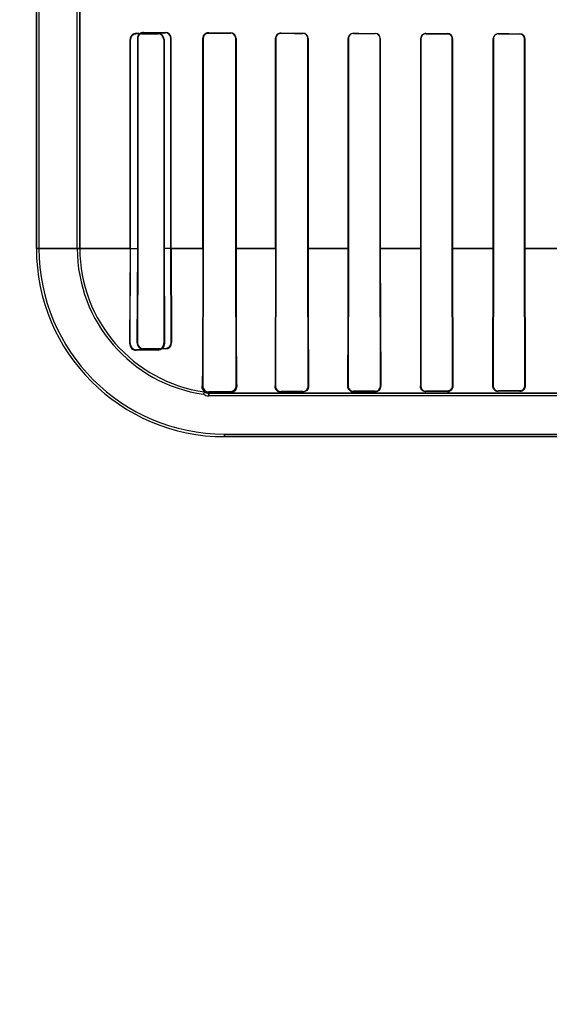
# Model space of a CAD drawing. Header units: millimetres. Extents: x 0 to 297, y 0 to 210.
# Tile 136 of 256: x 55.663 to 55.992, y 157.091 to 157.703. Entities that reach past the tile are written whole.
import ezdxf

# ---------------------------------------------------------------- set-up
doc = ezdxf.new("R2010")
doc.units = ezdxf.units.MM
doc.header["$LTSCALE"] = 16.335
doc.layers.get('0').update_dxf_attribs({"linetype": 'CONTINUOUS'})
for name, color, linetype in [('AXES_REF', 7, 'CONTINUOUS'), ('INTFCLR_1', 7, 'CONTINUOUS'), ('INTFCLR_72935', 7, 'CONTINUOUS')]:
    doc.layers.add(name, color=color, linetype=linetype)

msp = doc.modelspace()

# ---------------------------------------------------------------- linework, layer by layer
at = {"color": 7, "linetype": 'Continuous'}
for radius in [8.72625, 8.7255, 8.66962]:
    msp.add_circle((57.53761, 154.41059), radius, dxfattribs=at)
msp.add_arc((57.53761, 154.41059), 8.64, 278.277129, 261.722871, dxfattribs=at)
at = {"layer": 'AXES_REF', "color": 9, "linetype": 'Continuous'}
for radius in [7.96006, 5.33572]:
    msp.add_circle((57.53761, 154.41059), radius, dxfattribs=at)
at = {"layer": 'INTFCLR_1', "color": 6, "linetype": 'Continuous'}
for p, q in [((55.67296, 159.96358), (55.67296, 157.56058)), ((55.67455, 159.96359), (55.67455, 157.56058)), ((55.69837, 157.56058), (55.69837, 157.71141)), ((55.69996, 157.71141), (55.69996, 157.56058)), ((55.73119, 157.56058), (55.73119, 157.69045)), ((55.73142, 157.56058), (55.73142, 157.69045)), ((55.75217, 157.69045), (55.75217, 157.56058)), ((55.75235, 157.69045), (55.75235, 157.56058)), ((55.7765, 157.56058), (55.7765, 157.69108)), ((55.77667, 157.56058), (55.77667, 157.69108)), ((55.79696, 157.69108), (55.79696, 157.56058)), ((55.79711, 157.69108), (55.79711, 157.56058)), ((55.82171, 157.56058), (55.82171, 157.69108)), ((55.82184, 157.56058), (55.82184, 157.69108)), ((55.8418, 157.69108), (55.8418, 157.56058)), ((55.84193, 157.69108), (55.84193, 157.56058)), ((55.86686, 157.56058), (55.86686, 157.69108)), ((55.86698, 157.56058), (55.86698, 157.69108)), ((55.88668, 157.69108), (55.88668, 157.56058)), ((55.8868, 157.69108), (55.8868, 157.56058)), ((55.91198, 157.56058), (55.91198, 157.69108)), ((55.91209, 157.56058), (55.91209, 157.69108)), ((55.93159, 157.69108), (55.93159, 157.56058)), ((55.93169, 157.69108), (55.93169, 157.56058)), ((55.95707, 157.56058), (55.95707, 157.69108)), ((55.95717, 157.56058), (55.95717, 157.69108)), ((55.97651, 157.69108), (55.97651, 157.56058)), ((55.97661, 157.69108), (55.97661, 157.56058)), ((55.73119, 157.56058), (55.73091, 157.50145)), ((55.73129, 157.50145), (55.73142, 157.56058)), ((55.75217, 157.56058), (55.75227, 157.50145)), ((55.75235, 157.56058), (55.75254, 157.50145)), ((55.77644, 157.47508), (55.77667, 157.56058)), ((55.79696, 157.56058), (55.79717, 157.47508)), ((55.82165, 157.47508), (55.82184, 157.56058)), ((55.8418, 157.56058), (55.84198, 157.47508)), ((55.86681, 157.47508), (55.86698, 157.56058)), ((55.88668, 157.56058), (55.88684, 157.47508)), ((55.8868, 157.56058), (55.88708, 157.47508)), ((55.91198, 157.56058), (55.91171, 157.47508)), ((55.91193, 157.47508), (55.91209, 157.56058)), ((55.93159, 157.56058), (55.93173, 157.47508)), ((55.93169, 157.56058), (55.93195, 157.47508)), ((55.95682, 157.47508), (55.95707, 157.56058)), ((55.95703, 157.47508), (55.95717, 157.56058)), ((55.97651, 157.56058), (55.97665, 157.47508)), ((55.97661, 157.56058), (55.97685, 157.47508)), ((55.74861, 157.49774), (55.73511, 157.49765)), ((55.74861, 157.49744), (55.73511, 157.49726)), ((55.79361, 157.47147), (55.78011, 157.4714)), ((55.78011, 157.47058), (55.78996, 157.47058)), ((55.83861, 157.47167), (55.82511, 157.47162)), ((55.83861, 157.4713), (55.82511, 157.47122)), ((55.88361, 157.47181), (55.87011, 157.47177)), ((55.88361, 157.47151), (55.87011, 157.47146)), ((55.92861, 157.47193), (55.91511, 157.4719)), ((55.92861, 157.47166), (55.91511, 157.47162)), ((55.97361, 157.47201), (55.96011, 157.47199)), ((55.97361, 157.47177), (55.96011, 157.47174)), ((56.00519, 157.46899), (55.78011, 157.46899)), ((55.78996, 157.44516), (56.54875, 157.44516))]:
    msp.add_line(p, q, dxfattribs=at)
at = {"layer": 'INTFCLR_1', "color": 9, "linetype": 'Continuous'}
for p, q in [((55.73142, 157.69045), (55.73119, 157.69045)), ((55.73511, 157.69433), (55.73511, 157.69411)), ((55.74861, 157.69403), (55.74861, 157.69422)), ((55.75235, 157.69045), (55.75217, 157.69045)), ((55.77667, 157.69108), (55.7765, 157.69108)), ((55.78011, 157.69466), (55.78011, 157.6945)), ((55.79361, 157.69444), (55.79361, 157.69459)), ((55.79711, 157.69108), (55.79696, 157.69108)), ((55.82184, 157.69108), (55.82171, 157.69108)), ((55.82511, 157.69446), (55.82511, 157.69433)), ((55.83861, 157.69428), (55.83861, 157.69441)), ((55.84193, 157.69108), (55.8418, 157.69108)), ((55.86698, 157.69108), (55.86686, 157.69108)), ((55.87011, 157.69431), (55.87011, 157.69419)), ((55.88361, 157.69416), (55.88361, 157.69428)), ((55.8868, 157.69108), (55.88668, 157.69108)), ((55.91209, 157.69108), (55.91198, 157.69108)), ((55.91511, 157.6942), (55.91511, 157.69409)), ((55.92861, 157.69406), (55.92861, 157.69417)), ((55.93169, 157.69108), (55.93159, 157.69108)), ((55.95717, 157.69108), (55.95707, 157.69108)), ((55.96011, 157.69411), (55.96011, 157.694)), ((55.97361, 157.69398), (55.97361, 157.69409)), ((55.97661, 157.69108), (55.97651, 157.69108)), ((55.73142, 157.56057), (55.67296, 157.56057)), ((55.77667, 157.56057), (55.75217, 157.56057)), ((55.82184, 157.56057), (55.79696, 157.56057)), ((55.86698, 157.56057), (55.8418, 157.56057)), ((55.91209, 157.56057), (55.88668, 157.56057)), ((55.95717, 157.56057), (55.93158, 157.56057)), ((56.00224, 157.56057), (55.97651, 157.56057)), ((55.73091, 157.50145), (55.73129, 157.50145)), ((55.75227, 157.50145), (55.75254, 157.50145)), ((55.73511, 157.49765), (55.73511, 157.49726)), ((55.74861, 157.49744), (55.74861, 157.49774)), ((55.77644, 157.47508), (55.77598, 157.47508)), ((55.78011, 157.4714), (55.78011, 157.46899)), ((55.78996, 157.47058), (56.00519, 157.47058)), ((55.79361, 157.4709), (55.79361, 157.47147)), ((55.79717, 157.47508), (55.79752, 157.47508)), ((55.82135, 157.47508), (55.82165, 157.47508)), ((55.82511, 157.47162), (55.82511, 157.47122)), ((55.83861, 157.4713), (55.83861, 157.47167)), ((55.84198, 157.47508), (55.84226, 157.47508)), ((55.86656, 157.47508), (55.86681, 157.47508)), ((55.87011, 157.47177), (55.87011, 157.47146)), ((55.88361, 157.47151), (55.88361, 157.47181)), ((55.88684, 157.47508), (55.88708, 157.47508)), ((55.91171, 157.47508), (55.91193, 157.47508)), ((55.91511, 157.4719), (55.91511, 157.47162)), ((55.92861, 157.47166), (55.92861, 157.47193)), ((55.93173, 157.47508), (55.93195, 157.47508)), ((55.95682, 157.47508), (55.95703, 157.47508)), ((55.96011, 157.47199), (55.96011, 157.47174)), ((55.97361, 157.47177), (55.97361, 157.47201)), ((55.97665, 157.47508), (55.97685, 157.47508)), ((55.78996, 157.44358), (55.78996, 157.44516)), ((55.78996, 157.44358), (56.54875, 157.44358))]:
    msp.add_line(p, q, dxfattribs=at)
at = {"layer": 'INTFCLR_1', "color": 7, "linetype": 'Continuous'}
for p, q in [((55.79361, 157.4709), (55.79452, 157.47103)), ((55.79452, 157.47103), (55.79512, 157.47125)), ((55.79512, 157.47125), (55.79567, 157.47155)), ((55.79717, 157.47508), (55.79692, 157.47374)), ((55.93159, 157.47352), (55.93195, 157.47508))]:
    msp.add_line(p, q, dxfattribs=at)
for points in [[(55.73401, 157.69395), (55.73411, 157.69398), (55.73422, 157.69401), (55.73434, 157.69403), (55.73446, 157.69406), (55.73458, 157.69407), (55.7347, 157.69409), (55.73483, 157.6941), (55.73497, 157.69411), (55.73511, 157.69411)], [(55.78011, 157.69466), (55.77997, 157.69466), (55.77983, 157.69465), (55.7797, 157.69464), (55.77957, 157.69462), (55.77945, 157.6946), (55.77933, 157.69458), (55.77922, 157.69455), (55.7791, 157.69452), (55.77899, 157.69449)], [(55.77901, 157.69433), (55.77912, 157.69436), (55.77924, 157.69439), (55.77936, 157.69442), (55.77947, 157.69444), (55.7796, 157.69446), (55.77972, 157.69448), (55.77985, 157.69449), (55.77998, 157.6945), (55.78011, 157.6945)], [(55.86656, 157.47508), (55.86656, 157.47496), (55.86656, 157.47484), (55.86657, 157.47472), (55.86658, 157.47461), (55.8666, 157.47449), (55.86662, 157.47436), (55.86664, 157.47424), (55.86667, 157.47411), (55.86671, 157.47399)], [(55.93173, 157.47508), (55.93173, 157.47495), (55.93173, 157.47483), (55.93171, 157.4747), (55.9317, 157.47457), (55.93167, 157.47445), (55.93165, 157.47432), (55.93161, 157.47419), (55.93157, 157.47406), (55.93152, 157.47393)]]:
    msp.add_lwpolyline(points, dxfattribs=at)
at = {"layer": 'INTFCLR_1', "color": 6, "linetype": 'Continuous'}
for centre, radius, start, end in [((55.73507, 157.69045), 0.00388, 89.50345, 179.9896), ((55.74858, 157.69045), 0.00377, 0.00521, 89.60133), ((55.74859, 157.69045), 0.00358, 0.00255, 89.68371), ((55.79359, 157.69108), 0.00352, 0.00192, 89.73508), ((55.79359, 157.69108), 0.00337, 0.00115, 89.77003), ((55.82509, 157.69108), 0.00339, 89.78302, 179.9985), ((55.8251, 157.69107), 0.00325, 89.81849, 179.98484), ((55.8386, 157.69108), 0.00334, 0.00079, 89.80695), ((55.8386, 157.69108), 0.00321, 0.00074, 89.82234), ((55.8701, 157.69108), 0.00324, 89.8407, 179.99161), ((55.8701, 157.69108), 0.00312, 89.85808, 179.98916), ((55.8836, 157.69108), 0.0032, 0.00998, 89.83856), ((55.8836, 157.69108), 0.00308, 0.0123, 89.8485), ((55.9151, 157.69107), 0.00312, 89.88454, 179.98532), ((55.9151, 157.69107), 0.00301, 89.89558, 179.98407), ((55.9286, 157.69107), 0.00309, 0.01519, 89.86661), ((55.9601, 157.69107), 0.00303, 89.91767, 179.98174), ((55.9601, 157.69107), 0.00293, 89.92503, 179.98114), ((55.9736, 157.69107), 0.00301, 0.01848, 89.89066), ((55.78996, 157.56058), 0.117, 180, 270), ((55.78996, 157.56058), 0.11541, 180, 270), ((55.78996, 157.56058), 0.09159, 180, 261.77208), ((55.78996, 157.56058), 0.09, 180, 262.00386), ((55.73503, 157.50138), 0.00412, 179.03473, 271.01657), ((55.73508, 157.50143), 0.00378, 179.70719, 270.43769), ((55.74858, 157.50143), 0.00369, 270.37579, 0.23538), ((55.78009, 157.47505), 0.00365, 179.5706, 270.32411), ((55.82308, 157.45293), 0.04926, 157.90917, 159.80395), ((55.78011, 157.47508), 0.00609, 237.68488, 270), ((55.78011, 157.47508), 0.0045, 233.66328, 270), ((55.82509, 157.47506), 0.00344, 179.6617, 270.22635), ((55.83859, 157.47506), 0.00339, 270.22067, 0.30978), ((55.8701, 157.47506), 0.00328, 179.70732, 270.16991), ((55.8836, 157.47506), 0.00325, 270.1687, 0.27566), ((55.9151, 157.47506), 0.00317, 179.73488, 270.13016), ((55.9601, 157.47506), 0.00307, 179.75294, 270.0991)]:
    msp.add_arc(centre, radius, start, end, dxfattribs=at)
at = {"layer": 'INTFCLR_1', "color": 7, "linetype": 'Continuous'}
for centre, radius, start, end in [((55.73508, 157.69045), 0.00366, 107.12484, 179.99635), ((55.74856, 157.50141), 0.00398, 270.61416, 0.47183), ((55.88356, 157.47503), 0.00352, 310.51422, 0.82354)]:
    msp.add_arc(centre, radius, start, end, dxfattribs=at)
at = {"layer": 'INTFCLR_1', "color": 6, "linetype": 'Continuous'}
for centre, major_axis, start_param, end_param in [((56.16936, 157.69495), (0.4694, 0), -2.752157, -2.682293), ((56.16936, 157.69495), (0.4964, 0), -2.635828, -2.582258), ((56.16936, 157.69558), (0.4694, 0), -2.548571, -2.498918), ((56.16936, 157.69558), (0.4964, 0), -2.472123, -2.429437), ((56.16936, 157.69558), (0.4694, 0), -2.394089, -2.352695), ((56.16936, 157.69558), (0.4964, 0), -2.337129, -2.300034), ((56.16936, 157.69558), (0.4694, 0), -2.262072, -2.225293), ((56.16936, 157.69558), (0.4964, 0), -2.217858, -2.184193), ((56.16936, 157.69558), (0.4694, 0), -2.143198, -2.109347), ((56.16936, 157.69558), (0.4964, 0), -2.10853, -2.077154), ((56.16936, 157.69558), (0.4694, 0), -2.032847, -2.000965), ((56.16936, 157.69558), (0.4964, 0), -2.005937, -1.976148)]:
    msp.add_ellipse(centre, major_axis=major_axis, ratio=0.003491, start_param=start_param, end_param=end_param, dxfattribs=at)
at = {"layer": 'INTFCLR_1', "color": 7, "linetype": 'Continuous'}
for points, knots in [([(55.73142, 157.69045), (55.73142, 157.69095), (55.73165, 157.69201), (55.7328, 157.69359), (55.73426, 157.6941), (55.73511, 157.69411)], [0, 0, 0, 0, 0.264771, 0.552584, 1, 1, 1, 1]), ([(55.7765, 157.69108), (55.7765, 157.69164), (55.77677, 157.69272), (55.77797, 157.6942), (55.77931, 157.69465), (55.78011, 157.69466)], [0, 0, 0, 0, 0.305755, 0.568882, 1, 1, 1, 1]), ([(55.77899, 157.69449), (55.77845, 157.69431), (55.77713, 157.69353), (55.7765, 157.69198), (55.7765, 157.69108)], [0, 0, 0, 0, 0.384972, 1, 1, 1, 1]), ([(55.77667, 157.69108), (55.77667, 157.69167), (55.77698, 157.69282), (55.77824, 157.69415), (55.77945, 157.69449), (55.78011, 157.6945)], [0, 0, 0, 0, 0.33515, 0.63236, 1, 1, 1, 1]), ([(55.75254, 157.50145), (55.75254, 157.50091), (55.75233, 157.49981), (55.75114, 157.49808), (55.74957, 157.49746), (55.74861, 157.49744)], [0, 0, 0, 0, 0.261455, 0.529747, 1, 1, 1, 1]), ([(55.79752, 157.47508), (55.7975, 157.47448), (55.79733, 157.47335), (55.79638, 157.47203), (55.79513, 157.47115), (55.79413, 157.47091), (55.79361, 157.4709)], [0, 0, 0, 0, 0.284048, 0.524728, 0.752278, 1, 1, 1, 1]), ([(55.79717, 157.47507), (55.79718, 157.47455), (55.79694, 157.47351), (55.79581, 157.47199), (55.79443, 157.47147), (55.79361, 157.47147)], [0, 0, 0, 0, 0.280369, 0.554767, 1, 1, 1, 1]), ([(55.79658, 157.47309), (55.79628, 157.47264), (55.79541, 157.4718), (55.79422, 157.47148), (55.79361, 157.47147)], [0, 0, 0, 0, 0.469129, 1, 1, 1, 1]), ([(55.82511, 157.47122), (55.82465, 157.47121), (55.82372, 157.47139), (55.82248, 157.47216), (55.82155, 157.47343), (55.82134, 157.47452), (55.82135, 157.47508)], [0, 0, 0, 0, 0.231476, 0.46254, 0.72096, 1, 1, 1, 1]), ([(55.84226, 157.47508), (55.84225, 157.47454), (55.84206, 157.47348), (55.84091, 157.47188), (55.83948, 157.47132), (55.83861, 157.4713)], [0, 0, 0, 0, 0.277324, 0.544538, 1, 1, 1, 1]), ([(55.87011, 157.47146), (55.86965, 157.47146), (55.8687, 157.47165), (55.86713, 157.4727), (55.86655, 157.47417), (55.86656, 157.47508)], [0, 0, 0, 0, 0.246499, 0.508605, 1, 1, 1, 1]), ([(55.88708, 157.47508), (55.88708, 157.47461), (55.88691, 157.47366), (55.88589, 157.47211), (55.88448, 157.47152), (55.88361, 157.47151)], [0, 0, 0, 0, 0.256574, 0.516799, 1, 1, 1, 1]), ([(55.91511, 157.47162), (55.91465, 157.47162), (55.91372, 157.47181), (55.91223, 157.47285), (55.9117, 157.47423), (55.91171, 157.47508)], [0, 0, 0, 0, 0.256093, 0.522073, 1, 1, 1, 1]), ([(55.93173, 157.47507), (55.93174, 157.47444), (55.93136, 157.47324), (55.93006, 157.47215), (55.92906, 157.47193), (55.9286, 157.47193)], [0, 0, 0, 0, 0.39385, 0.717426, 1, 1, 1, 1]), ([(55.93195, 157.47508), (55.93195, 157.47454), (55.93172, 157.4735), (55.93059, 157.47211), (55.92934, 157.47167), (55.92861, 157.47166)], [0, 0, 0, 0, 0.3087, 0.580629, 1, 1, 1, 1]), ([(55.93152, 157.47393), (55.93136, 157.47351), (55.93066, 157.47244), (55.92938, 157.47193), (55.92861, 157.47193)], [0, 0, 0, 0, 0.372837, 1, 1, 1, 1]), ([(55.96011, 157.47174), (55.95965, 157.47174), (55.95872, 157.47194), (55.9573, 157.47297), (55.95682, 157.47428), (55.95682, 157.47508)], [0, 0, 0, 0, 0.26708, 0.536302, 1, 1, 1, 1])]:
    msp.add_open_spline(points, degree=3, knots=knots, dxfattribs=at)
at = {"layer": 'INTFCLR_1', "color": 6, "linetype": 'Continuous'}
for points, knots in [([(55.92861, 157.69406), (55.92922, 157.69406), (55.93077, 157.69359), (55.93159, 157.69198), (55.93159, 157.69108)], [0, 0, 0, 0, 0.401643, 1, 1, 1, 1]), ([(55.97361, 157.69398), (55.97419, 157.69398), (55.9757, 157.69354), (55.97651, 157.69197), (55.97651, 157.69108)], [0, 0, 0, 0, 0.393954, 1, 1, 1, 1]), ([(55.7765, 157.56058), (55.7765, 157.55978), (55.7765, 157.55819), (55.7765, 157.55581), (55.7765, 157.55342), (55.7765, 157.55103), (55.7765, 157.54863), (55.7765, 157.54623), (55.77649, 157.54381), (55.77649, 157.54139), (55.77649, 157.53896), (55.77648, 157.53652), (55.77648, 157.53406), (55.77647, 157.5316), (55.77647, 157.52912), (55.77646, 157.52664), (55.77645, 157.52414), (55.77645, 157.52164), (55.77644, 157.51913), (55.77643, 157.51662), (55.77642, 157.5141), (55.77641, 157.51159), (55.77639, 157.50908), (55.77638, 157.50658), (55.77637, 157.5041), (55.77635, 157.50164), (55.77634, 157.4992), (55.77632, 157.4968), (55.7763, 157.49443), (55.77628, 157.49212), (55.77626, 157.48985), (55.77623, 157.48766), (55.77621, 157.48557), (55.77618, 157.4836), (55.77615, 157.48177), (55.77612, 157.48011), (55.77607, 157.47789), (55.77603, 157.47623), (55.77598, 157.47508)], [0, 0, 0, 0, 0.027864, 0.055744, 0.08366, 0.111627, 0.139665, 0.167785, 0.196004, 0.224329, 0.252774, 0.281341, 0.31004, 0.338867, 0.367824, 0.396897, 0.426086, 0.455366, 0.484725, 0.514126, 0.54355, 0.57295, 0.602293, 0.63152, 0.660581, 0.6894, 0.717926, 0.746078, 0.773758, 0.800874, 0.827375, 0.853099, 0.877722, 0.900905, 0.922316, 0.941805, 0.959331, 1, 1, 1, 1]), ([(55.79711, 157.56058), (55.79711, 157.55972), (55.79711, 157.55802), (55.79711, 157.55547), (55.79711, 157.55291), (55.79711, 157.55035), (55.79711, 157.54779), (55.79712, 157.54523), (55.79712, 157.54266), (55.79712, 157.54009), (55.79713, 157.53752), (55.79713, 157.53494), (55.79713, 157.53236), (55.79714, 157.52977), (55.79715, 157.52719), (55.79715, 157.5246), (55.79716, 157.52201), (55.79717, 157.51943), (55.79717, 157.51685), (55.79718, 157.51428), (55.79719, 157.51172), (55.7972, 157.50918), (55.79721, 157.50665), (55.79723, 157.50415), (55.79724, 157.50167), (55.79725, 157.49922), (55.79727, 157.49681), (55.79728, 157.49444), (55.7973, 157.49213), (55.79732, 157.48987), (55.79734, 157.48768), (55.79736, 157.48557), (55.79738, 157.48354), (55.79741, 157.4816), (55.79743, 157.47976), (55.79746, 157.47806), (55.79749, 157.47651), (55.79751, 157.47553), (55.79752, 157.47508)], [0, 0, 0, 0, 0.029867, 0.059742, 0.089635, 0.11955, 0.1495, 0.179482, 0.209509, 0.239575, 0.26969, 0.299842, 0.330039, 0.360261, 0.39051, 0.42076, 0.451007, 0.481217, 0.511377, 0.541445, 0.571397, 0.601185, 0.630768, 0.660096, 0.689112, 0.717758, 0.745961, 0.773654, 0.80075, 0.827174, 0.85283, 0.877615, 0.901401, 0.924129, 0.945682, 0.965725, 0.983912, 1, 1, 1, 1]), ([(55.82171, 157.56058), (55.82171, 157.55877), (55.82171, 157.55516), (55.8217, 157.54975), (55.8217, 157.54436), (55.82169, 157.53898), (55.82169, 157.53363), (55.82168, 157.52832), (55.82166, 157.52305), (55.82165, 157.51786), (55.82163, 157.51273), (55.82162, 157.50773), (55.8216, 157.50282), (55.82157, 157.49808), (55.82154, 157.4935), (55.82151, 157.48918), (55.82148, 157.48514), (55.82144, 157.48144), (55.8214, 157.47812), (55.82137, 157.47603), (55.82135, 157.47508)], [0, 0, 0, 0, 0.063369, 0.126652, 0.189729, 0.252754, 0.315169, 0.377454, 0.438989, 0.500359, 0.55942, 0.618922, 0.675915, 0.731627, 0.785378, 0.836436, 0.8834, 0.926854, 0.966422, 1, 1, 1, 1]), ([(55.84193, 157.56058), (55.84193, 157.55873), (55.84193, 157.55503), (55.84194, 157.54949), (55.84194, 157.54397), (55.84195, 157.53847), (55.84195, 157.53301), (55.84196, 157.5276), (55.84197, 157.52229), (55.84199, 157.51707), (55.842, 157.51194), (55.84202, 157.50696), (55.84204, 157.5021), (55.84206, 157.49745), (55.84209, 157.49296), (55.84211, 157.48875), (55.84214, 157.4848), (55.84218, 157.48121), (55.84221, 157.478), (55.84224, 157.476), (55.84226, 157.47508)], [0, 0, 0, 0, 0.064907, 0.12979, 0.194367, 0.258668, 0.322682, 0.385862, 0.448445, 0.509161, 0.56901, 0.628233, 0.684091, 0.739602, 0.791273, 0.841509, 0.887274, 0.929864, 0.967465, 1, 1, 1, 1]), ([(55.86656, 157.47508), (55.86657, 157.47601), (55.8666, 157.47806), (55.86663, 157.48137), (55.86667, 157.48516), (55.86669, 157.48934), (55.86672, 157.49386), (55.86674, 157.4987), (55.86677, 157.50377), (55.86678, 157.50909), (55.8668, 157.51455), (55.86682, 157.52016), (55.86683, 157.52583), (55.86684, 157.53155), (55.86685, 157.53731), (55.86685, 157.5431), (55.86686, 157.54891), (55.86686, 157.55474), (55.86686, 157.55863), (55.86686, 157.56058)], [0, 0, 0, 0, 0.032707, 0.071844, 0.116437, 0.165423, 0.218645, 0.274931, 0.335263, 0.396522, 0.461668, 0.526855, 0.593523, 0.660404, 0.727757, 0.795465, 0.863443, 0.931731, 1, 1, 1, 1]), ([(55.77744, 157.47145), (55.77806, 157.47136), (55.77568, 157.47334), (55.77595, 157.47438), (55.77598, 157.47508)], [0, 0, 0, 0, 0.475271, 1, 1, 1, 1]), ([(55.79361, 157.4709), (55.793, 157.47089), (55.79196, 157.47087), (55.79022, 157.47084), (55.78901, 157.47079), (55.78625, 157.47075), (55.78872, 157.47054), (55.78944, 157.47058), (55.78996, 157.47058)], [0, 0, 0, 0, 0.192392, 0.337535, 0.529678, 0.693321, 0.835716, 1, 1, 1, 1]), ([(55.97665, 157.47508), (55.97665, 157.47445), (55.97618, 157.47286), (55.97454, 157.47201), (55.97361, 157.47201)], [0, 0, 0, 0, 0.402235, 1, 1, 1, 1]), ([(55.97685, 157.47508), (55.97686, 157.47454), (55.97662, 157.47354), (55.97552, 157.4722), (55.97432, 157.47177), (55.97361, 157.47177)], [0, 0, 0, 0, 0.313544, 0.57828, 1, 1, 1, 1])]:
    msp.add_open_spline(points, degree=3, knots=knots, dxfattribs=at)
at = {"layer": 'INTFCLR_1', "color": 7, "linetype": 'Continuous'}
for points in [[(55.82135, 157.47508), (55.82134, 157.47461), (55.82131, 157.47408), (55.82158, 157.47369)], [(55.84132, 157.47254), (55.84172, 157.47299), (55.84217, 157.47354), (55.84216, 157.47415)], [(55.88361, 157.47151), (55.88406, 157.47152), (55.8846, 157.4715), (55.88495, 157.47179)], [(55.91171, 157.47508), (55.9117, 157.47457), (55.91174, 157.47402), (55.91202, 157.4736)], [(55.95682, 157.47508), (55.95681, 157.47451), (55.95691, 157.4739), (55.95723, 157.47344)]]:
    msp.add_open_spline(points, degree=3, dxfattribs=at)
at = {"layer": 'INTFCLR_72935', "color": 6, "linetype": 'Continuous'}
for p, q in [((55.67296, 157.56058), (55.67296, 159.96358)), ((55.67455, 159.96361), (55.67455, 157.56058)), ((55.69837, 157.56058), (55.69837, 157.71565)), ((55.69996, 157.56058), (55.69996, 157.71404)), ((55.73573, 157.69108), (55.73573, 157.56058)), ((55.73595, 157.69108), (55.73595, 157.56058)), ((55.75664, 157.56058), (55.75664, 157.69108)), ((55.75682, 157.56058), (55.75682, 157.69108)), ((55.7765, 157.69108), (55.7765, 157.56058)), ((55.77667, 157.69108), (55.77667, 157.56058)), ((55.79696, 157.56058), (55.79696, 157.69108)), ((55.79711, 157.56058), (55.79711, 157.69108)), ((55.82171, 157.69108), (55.82171, 157.56058)), ((55.82184, 157.69108), (55.82184, 157.56058)), ((55.8418, 157.56058), (55.8418, 157.69108)), ((55.84193, 157.56058), (55.84193, 157.69108)), ((55.86686, 157.69108), (55.86686, 157.56058)), ((55.86698, 157.69108), (55.86698, 157.56058)), ((55.88668, 157.56058), (55.88668, 157.69108)), ((55.8868, 157.56058), (55.8868, 157.69108)), ((55.91198, 157.69108), (55.91198, 157.56058)), ((55.91209, 157.69108), (55.91209, 157.56058)), ((55.93159, 157.56058), (55.93159, 157.69108)), ((55.93169, 157.56058), (55.93169, 157.69108)), ((55.95707, 157.69108), (55.95707, 157.56058)), ((55.95717, 157.69108), (55.95717, 157.56058)), ((55.97651, 157.56058), (55.97651, 157.69108)), ((55.97661, 157.56058), (55.97661, 157.69108)), ((55.73573, 157.56058), (55.73549, 157.50208)), ((55.73595, 157.56058), (55.73583, 157.50208)), ((55.75675, 157.50208), (55.75664, 157.56058)), ((55.75682, 157.56058), (55.757, 157.50208)), ((55.77667, 157.56058), (55.77644, 157.47508)), ((55.79717, 157.47508), (55.79696, 157.56058)), ((55.82184, 157.56058), (55.82165, 157.47508)), ((55.84198, 157.47508), (55.8418, 157.56058)), ((55.86698, 157.56058), (55.86681, 157.47508)), ((55.88684, 157.47508), (55.88668, 157.56058)), ((55.8868, 157.56058), (55.88708, 157.47508)), ((55.91198, 157.56058), (55.91171, 157.47508)), ((55.91209, 157.56058), (55.91193, 157.47508)), ((55.93173, 157.47508), (55.93159, 157.56058)), ((55.93169, 157.56058), (55.93195, 157.47508)), ((55.95682, 157.47508), (55.95707, 157.56058)), ((55.95717, 157.56058), (55.95703, 157.47508)), ((55.97665, 157.47508), (55.97651, 157.56058)), ((55.97661, 157.56058), (55.97685, 157.47508)), ((55.73961, 157.49831), (55.75311, 157.4984)), ((55.78011, 157.4714), (55.79361, 157.47147)), ((55.78011, 157.47058), (55.78996, 157.47058)), ((55.82511, 157.47162), (55.83861, 157.47167)), ((55.83861, 157.4713), (55.82511, 157.47122)), ((55.87011, 157.47177), (55.88361, 157.47181)), ((55.88361, 157.47151), (55.87011, 157.47146)), ((55.91511, 157.4719), (55.92861, 157.47193)), ((55.92861, 157.47166), (55.91511, 157.47162)), ((55.96011, 157.47199), (55.97361, 157.47201)), ((55.97361, 157.47177), (55.96011, 157.47174)), ((56.00943, 157.46899), (55.78011, 157.46899)), ((55.78996, 157.44516), (56.54875, 157.44516))]:
    msp.add_line(p, q, dxfattribs=at)
at = {"layer": 'INTFCLR_72935', "color": 9, "linetype": 'Continuous'}
for p, q in [((55.73573, 157.69108), (55.73595, 157.69108)), ((55.73961, 157.69471), (55.73961, 157.69492)), ((55.75311, 157.69482), (55.75311, 157.69463)), ((55.75664, 157.69108), (55.75682, 157.69108)), ((55.7765, 157.69108), (55.77667, 157.69108)), ((55.78011, 157.6945), (55.78011, 157.69466)), ((55.79361, 157.69459), (55.79361, 157.69444)), ((55.79696, 157.69108), (55.79711, 157.69108)), ((55.82171, 157.69108), (55.82184, 157.69108)), ((55.82511, 157.69433), (55.82511, 157.69446)), ((55.83861, 157.69441), (55.83861, 157.69428)), ((55.8418, 157.69108), (55.84193, 157.69108)), ((55.86686, 157.69108), (55.86698, 157.69108)), ((55.87011, 157.69419), (55.87011, 157.69431)), ((55.88361, 157.69428), (55.88361, 157.69416)), ((55.88668, 157.69108), (55.8868, 157.69108)), ((55.91198, 157.69108), (55.91209, 157.69108)), ((55.91511, 157.69409), (55.91511, 157.6942)), ((55.92861, 157.69417), (55.92861, 157.69406)), ((55.93159, 157.69108), (55.93169, 157.69108)), ((55.95707, 157.69108), (55.95717, 157.69108)), ((55.96011, 157.694), (55.96011, 157.69411)), ((55.97361, 157.69409), (55.97361, 157.69398)), ((55.97651, 157.69108), (55.97661, 157.69108)), ((55.67296, 157.56057), (55.73595, 157.56057)), ((55.75664, 157.56057), (55.77667, 157.56057)), ((55.79696, 157.56057), (55.82184, 157.56057)), ((55.8418, 157.56057), (55.86698, 157.56057)), ((55.88668, 157.56057), (55.91209, 157.56057)), ((55.93158, 157.56057), (55.95717, 157.56057)), ((55.97651, 157.56057), (56.00224, 157.56057)), ((55.73583, 157.50208), (55.73549, 157.50208)), ((55.757, 157.50208), (55.75675, 157.50208)), ((55.73961, 157.49797), (55.73961, 157.49831)), ((55.75311, 157.4984), (55.75311, 157.49812)), ((55.77598, 157.47508), (55.77644, 157.47508)), ((55.78011, 157.46899), (55.78011, 157.4714)), ((56.00519, 157.47058), (55.78996, 157.47058)), ((55.79361, 157.47147), (55.79361, 157.4709)), ((55.79752, 157.47508), (55.79717, 157.47508)), ((55.82165, 157.47508), (55.82135, 157.47508)), ((55.82511, 157.47122), (55.82511, 157.47162)), ((55.83861, 157.47167), (55.83861, 157.4713)), ((55.84226, 157.47508), (55.84198, 157.47508)), ((55.86681, 157.47508), (55.86656, 157.47508)), ((55.87011, 157.47146), (55.87011, 157.47177)), ((55.88361, 157.47181), (55.88361, 157.47151)), ((55.88708, 157.47508), (55.88684, 157.47508)), ((55.91193, 157.47508), (55.91171, 157.47508)), ((55.91511, 157.47162), (55.91511, 157.4719)), ((55.92861, 157.47193), (55.92861, 157.47166)), ((55.93195, 157.47508), (55.93173, 157.47508)), ((55.95703, 157.47508), (55.95682, 157.47508)), ((55.96011, 157.47174), (55.96011, 157.47199)), ((55.97361, 157.47201), (55.97361, 157.47177)), ((55.97685, 157.47508), (55.97665, 157.47508)), ((55.78996, 157.44516), (55.78996, 157.44358)), ((56.54875, 157.44358), (55.78996, 157.44358))]:
    msp.add_line(p, q, dxfattribs=at)
at = {"layer": 'INTFCLR_72935', "color": 7, "linetype": 'Continuous'}
for p, q in [((55.79452, 157.47103), (55.79361, 157.4709)), ((55.79512, 157.47125), (55.79452, 157.47103)), ((55.79567, 157.47155), (55.79512, 157.47125))]:
    msp.add_line(p, q, dxfattribs=at)
for points in [[(55.73961, 157.69471), (55.73947, 157.69471), (55.73933, 157.6947), (55.7392, 157.69469), (55.73908, 157.69467), (55.73896, 157.69465), (55.73884, 157.69463), (55.73873, 157.69461), (55.73861, 157.69458), (55.7385, 157.69454)], [(55.77899, 157.69449), (55.7791, 157.69452), (55.77921, 157.69455), (55.77933, 157.69458), (55.77945, 157.6946), (55.77957, 157.69462), (55.7797, 157.69464), (55.77983, 157.69465), (55.77997, 157.69466), (55.78011, 157.69466)], [(55.78011, 157.6945), (55.77998, 157.6945), (55.77986, 157.69449), (55.77974, 157.69448), (55.77961, 157.69447), (55.77948, 157.69445), (55.77936, 157.69442), (55.77924, 157.69439), (55.77912, 157.69436), (55.77901, 157.69432)], [(55.82399, 157.69428), (55.8241, 157.69431), (55.82422, 157.69435), (55.82434, 157.69438), (55.82446, 157.6944), (55.82459, 157.69442), (55.82471, 157.69444), (55.82484, 157.69445), (55.82497, 157.69446), (55.82511, 157.69446)], [(55.86671, 157.47399), (55.86667, 157.47412), (55.86664, 157.47424), (55.86662, 157.47436), (55.8666, 157.47449), (55.86658, 157.47461), (55.86657, 157.47473), (55.86656, 157.47484), (55.86656, 157.47496), (55.86656, 157.47508)], [(55.93153, 157.47394), (55.93157, 157.47406), (55.93161, 157.47419), (55.93165, 157.47432), (55.93167, 157.47445), (55.9317, 157.47457), (55.93171, 157.4747), (55.93173, 157.47483), (55.93173, 157.47495), (55.93173, 157.47508)], [(55.93195, 157.47508), (55.93195, 157.47494), (55.93194, 157.4748), (55.93193, 157.47466), (55.93191, 157.47453), (55.93189, 157.47439), (55.93186, 157.47426), (55.93183, 157.47413), (55.93179, 157.474), (55.93174, 157.47386)]]:
    msp.add_lwpolyline(points, dxfattribs=at)
at = {"layer": 'INTFCLR_72935', "color": 6, "linetype": 'Continuous'}
for centre, radius, start, end in [((55.73958, 157.69108), 0.00384, 89.53681, 179.99162), ((55.75308, 157.69108), 0.00374, 0.0046, 89.62095), ((55.75309, 157.69108), 0.00356, 0.00316, 89.69415), ((55.79359, 157.69108), 0.00352, 0.00755, 89.72894), ((55.79359, 157.69108), 0.00337, 0.0015, 89.76968), ((55.8251, 157.69108), 0.00325, 89.81191, 179.99384), ((55.83859, 157.69108), 0.00334, 0.00541, 89.79802), ((55.8386, 157.69108), 0.00321, 0.00346, 89.82013), ((55.8701, 157.69108), 0.00324, 89.83616, 179.99599), ((55.8701, 157.69108), 0.00312, 89.85057, 179.99634), ((55.8836, 157.69108), 0.0032, 0.00326, 89.84527), ((55.8836, 157.69108), 0.00308, 0.0033, 89.85755), ((55.9151, 157.69108), 0.00312, 89.87304, 179.99645), ((55.9151, 157.69107), 0.00301, 89.89514, 179.98427), ((55.9286, 157.69108), 0.00309, 0.0027, 89.8792), ((55.9286, 157.69108), 0.00298, 0.00315, 89.88715), ((55.9601, 157.69108), 0.00303, 89.90237, 179.99705), ((55.9736, 157.69107), 0.00301, 0.01867, 89.89048), ((55.9736, 157.69108), 0.00291, 0.00206, 89.91295), ((55.78996, 157.56058), 0.117, 180, 270), ((55.78996, 157.56058), 0.11541, 180, 270), ((55.78996, 157.56058), 0.09159, 180, 261.77208), ((55.78996, 157.56058), 0.09, 180, 262.00386), ((55.73955, 157.50202), 0.00406, 179.26034, 270.78421), ((55.73958, 157.50206), 0.00375, 179.72624, 270.41072), ((55.75307, 157.50205), 0.00393, 270.55841, 0.43599), ((55.75308, 157.50206), 0.00366, 270.35815, 0.22424), ((55.78154, 154.35094), 3.14731, 90.51756, 90.76334), ((55.78009, 157.47505), 0.00365, 179.57058, 270.32411), ((55.82308, 157.45293), 0.04926, 157.90917, 159.80395), ((55.78011, 157.47508), 0.00609, 237.68488, 270), ((55.78011, 157.47508), 0.0045, 233.66328, 270), ((55.82509, 157.47506), 0.00344, 179.66289, 270.22512), ((55.83859, 157.47506), 0.00339, 270.22065, 0.30993), ((55.8701, 157.47506), 0.00328, 179.70803, 270.16913), ((55.8836, 157.47506), 0.00325, 270.16839, 0.27598), ((55.9151, 157.47506), 0.00317, 179.73535, 270.12974), ((55.9601, 157.47506), 0.00307, 179.75296, 270.09894)]:
    msp.add_arc(centre, radius, start, end, dxfattribs=at)
at = {"layer": 'INTFCLR_72935', "color": 7, "linetype": 'Continuous'}
for centre, radius, start, end in [((55.73958, 157.69108), 0.00363, 107.29101, 179.99834), ((55.9736, 157.47502), 0.00325, 270.19414, 321.59398)]:
    msp.add_arc(centre, radius, start, end, dxfattribs=at)
at = {"layer": 'INTFCLR_72935', "color": 6, "linetype": 'Continuous'}
for major_axis, start_param, end_param in [((0.4694, 0), -2.727637, -2.66112), ((0.4964, 0), -2.617421, -2.5654), ((0.4694, 0), -2.548571, -2.498918), ((0.4964, 0), -2.472123, -2.429437), ((0.4694, 0), -2.394089, -2.352695), ((0.4964, 0), -2.337129, -2.300034), ((0.4694, 0), -2.262072, -2.225293), ((0.4964, 0), -2.217858, -2.184193), ((0.4694, 0), -2.143198, -2.109347), ((0.4964, 0), -2.10853, -2.077154), ((0.4694, 0), -2.032847, -2.000965), ((0.4964, 0), -2.005937, -1.976148)]:
    msp.add_ellipse((56.16936, 157.69558), major_axis=major_axis, ratio=0.003491, start_param=start_param, end_param=end_param, dxfattribs=at)
at = {"layer": 'INTFCLR_72935', "color": 7, "linetype": 'Continuous'}
for points, knots in [([(55.73961, 157.69471), (55.73904, 157.6947), (55.73798, 157.69446), (55.73646, 157.69328), (55.73595, 157.69192), (55.73595, 157.69108)], [0, 0, 0, 0, 0.300835, 0.554325, 1, 1, 1, 1]), ([(55.78011, 157.69466), (55.77949, 157.69465), (55.77834, 157.69437), (55.77692, 157.69309), (55.7765, 157.69181), (55.7765, 157.69108)], [0, 0, 0, 0, 0.329149, 0.605901, 1, 1, 1, 1]), ([(55.7765, 157.69108), (55.7765, 157.69166), (55.77686, 157.69315), (55.77814, 157.69421), (55.77899, 157.69449)], [0, 0, 0, 0, 0.39323, 1, 1, 1, 1]), ([(55.78011, 157.6945), (55.77946, 157.69449), (55.77825, 157.69416), (55.77698, 157.69283), (55.77666, 157.69167), (55.77667, 157.69108)], [0, 0, 0, 0, 0.362579, 0.663883, 1, 1, 1, 1]), ([(55.82511, 157.69446), (55.82463, 157.69446), (55.82352, 157.69423), (55.82211, 157.69305), (55.8217, 157.69174), (55.82171, 157.69108)], [0, 0, 0, 0, 0.271643, 0.622451, 1, 1, 1, 1]), ([(55.82171, 157.69108), (55.82171, 157.69168), (55.82209, 157.69308), (55.82326, 157.69402), (55.82399, 157.69428)], [0, 0, 0, 0, 0.442089, 1, 1, 1, 1]), ([(55.79361, 157.4709), (55.79406, 157.47091), (55.79509, 157.47113), (55.79638, 157.472), (55.79734, 157.47339), (55.7975, 157.47449), (55.79752, 157.47508)], [0, 0, 0, 0, 0.218216, 0.483874, 0.723298, 1, 1, 1, 1]), ([(55.79361, 157.47147), (55.79422, 157.47147), (55.79532, 157.47178), (55.79674, 157.47302), (55.79718, 157.4743), (55.79717, 157.47507)], [0, 0, 0, 0, 0.331774, 0.581068, 1, 1, 1, 1]), ([(55.79361, 157.47147), (55.79412, 157.47148), (55.79529, 157.47173), (55.79623, 157.47255), (55.79659, 157.4731)], [0, 0, 0, 0, 0.436059, 1, 1, 1, 1]), ([(55.82135, 157.47508), (55.82134, 157.47461), (55.8215, 157.47362), (55.82227, 157.47237), (55.82352, 157.47145), (55.82455, 157.47121), (55.82511, 157.47122)], [0, 0, 0, 0, 0.235831, 0.488638, 0.720787, 1, 1, 1, 1]), ([(55.86656, 157.47508), (55.86655, 157.47455), (55.86677, 157.47351), (55.86789, 157.47198), (55.86928, 157.47146), (55.87011, 157.47146)], [0, 0, 0, 0, 0.282311, 0.551489, 1, 1, 1, 1]), ([(55.88361, 157.47151), (55.8841, 157.47152), (55.88507, 157.47173), (55.88657, 157.47283), (55.88707, 157.47422), (55.88708, 157.47508)], [0, 0, 0, 0, 0.271145, 0.526247, 1, 1, 1, 1]), ([(55.91171, 157.47508), (55.91171, 157.47457), (55.91192, 157.47355), (55.91302, 157.4721), (55.91433, 157.47162), (55.91511, 157.47162)], [0, 0, 0, 0, 0.286003, 0.56457, 1, 1, 1, 1]), ([(55.92861, 157.47193), (55.92906, 157.47193), (55.93005, 157.47215), (55.93135, 157.47322), (55.93174, 157.47443), (55.93173, 157.47508)], [0, 0, 0, 0, 0.278875, 0.601381, 1, 1, 1, 1]), ([(55.92861, 157.47166), (55.92909, 157.47167), (55.93012, 157.4719), (55.93153, 157.47303), (55.93194, 157.47434), (55.93195, 157.47508)], [0, 0, 0, 0, 0.276794, 0.580938, 1, 1, 1, 1]), ([(55.92861, 157.47193), (55.92906, 157.47193), (55.9303, 157.47219), (55.93125, 157.47321), (55.93153, 157.47394)], [0, 0, 0, 0, 0.366775, 1, 1, 1, 1]), ([(55.95682, 157.47508), (55.95682, 157.47457), (55.95704, 157.47355), (55.95815, 157.47217), (55.95939, 157.47174), (55.96011, 157.47174)], [0, 0, 0, 0, 0.29523, 0.584898, 1, 1, 1, 1]), ([(55.97361, 157.47177), (55.97408, 157.47177), (55.97509, 157.472), (55.97646, 157.47312), (55.97685, 157.47438), (55.97685, 157.47508)], [0, 0, 0, 0, 0.281313, 0.588068, 1, 1, 1, 1])]:
    msp.add_open_spline(points, degree=3, knots=knots, dxfattribs=at)
at = {"layer": 'INTFCLR_72935', "color": 6, "linetype": 'Continuous'}
for points, knots in [([(55.96011, 157.694), (55.9595, 157.69401), (55.95797, 157.69354), (55.95717, 157.69196), (55.95717, 157.69108)], [0, 0, 0, 0, 0.404563, 1, 1, 1, 1]), ([(55.7765, 157.56058), (55.7765, 157.55978), (55.7765, 157.55819), (55.7765, 157.55581), (55.7765, 157.55342), (55.7765, 157.55103), (55.7765, 157.54863), (55.7765, 157.54623), (55.77649, 157.54381), (55.77649, 157.54139), (55.77649, 157.53896), (55.77648, 157.53652), (55.77648, 157.53406), (55.77647, 157.5316), (55.77647, 157.52912), (55.77646, 157.52664), (55.77645, 157.52414), (55.77645, 157.52164), (55.77644, 157.51913), (55.77643, 157.51661), (55.77642, 157.5141), (55.77641, 157.51159), (55.77639, 157.50908), (55.77638, 157.50658), (55.77637, 157.5041), (55.77635, 157.50164), (55.77634, 157.4992), (55.77632, 157.49679), (55.7763, 157.49443), (55.77628, 157.49211), (55.77626, 157.48985), (55.77623, 157.48766), (55.77621, 157.48557), (55.77618, 157.4836), (55.77615, 157.48177), (55.77612, 157.48011), (55.77607, 157.47789), (55.77603, 157.47623), (55.77598, 157.47508)], [0, 0, 0, 0, 0.027865, 0.055745, 0.083663, 0.111631, 0.13967, 0.167791, 0.19601, 0.224335, 0.252781, 0.281348, 0.31005, 0.338876, 0.367836, 0.396911, 0.426102, 0.455383, 0.484743, 0.514148, 0.543573, 0.572976, 0.602319, 0.631552, 0.66061, 0.689438, 0.717966, 0.746118, 0.773787, 0.800921, 0.827441, 0.853145, 0.877748, 0.900894, 0.922286, 0.941789, 0.959328, 1, 1, 1, 1]), ([(55.79711, 157.56058), (55.79711, 157.55972), (55.79711, 157.55802), (55.79711, 157.55547), (55.79711, 157.55291), (55.79711, 157.55035), (55.79711, 157.54779), (55.79712, 157.54523), (55.79712, 157.54266), (55.79712, 157.54009), (55.79713, 157.53752), (55.79713, 157.53494), (55.79713, 157.53236), (55.79714, 157.52977), (55.79715, 157.52719), (55.79715, 157.5246), (55.79716, 157.52201), (55.79717, 157.51943), (55.79717, 157.51685), (55.79718, 157.51428), (55.79719, 157.51172), (55.7972, 157.50918), (55.79721, 157.50665), (55.79723, 157.50415), (55.79724, 157.50167), (55.79725, 157.49922), (55.79727, 157.49681), (55.79728, 157.49444), (55.7973, 157.49213), (55.79732, 157.48987), (55.79734, 157.48768), (55.79736, 157.48557), (55.79738, 157.48353), (55.79741, 157.4816), (55.79743, 157.47976), (55.79746, 157.47806), (55.79749, 157.47651), (55.79751, 157.47553), (55.79752, 157.47508)], [0, 0, 0, 0, 0.029868, 0.059743, 0.089635, 0.119551, 0.1495, 0.179483, 0.209509, 0.239575, 0.269691, 0.299843, 0.330039, 0.360261, 0.39051, 0.420761, 0.451008, 0.481218, 0.511378, 0.541446, 0.571398, 0.601186, 0.63077, 0.660097, 0.689114, 0.717759, 0.745963, 0.773655, 0.800752, 0.827176, 0.852831, 0.877617, 0.901405, 0.92413, 0.945682, 0.965727, 0.983916, 1, 1, 1, 1]), ([(55.82171, 157.56058), (55.82171, 157.55878), (55.82171, 157.55518), (55.8217, 157.5498), (55.8217, 157.54442), (55.82169, 157.53906), (55.82169, 157.5337), (55.82168, 157.52839), (55.82166, 157.52312), (55.82165, 157.51796), (55.82163, 157.51286), (55.82162, 157.50788), (55.8216, 157.503), (55.82157, 157.49827), (55.82155, 157.49372), (55.82152, 157.48937), (55.82148, 157.48528), (55.82144, 157.48152), (55.8214, 157.47815), (55.82137, 157.47605), (55.82135, 157.47508)], [0, 0, 0, 0, 0.063056, 0.126122, 0.189031, 0.251712, 0.31432, 0.376791, 0.43806, 0.499256, 0.557911, 0.617067, 0.673917, 0.729248, 0.782839, 0.83378, 0.881762, 0.92634, 0.965697, 1, 1, 1, 1]), ([(55.84193, 157.56058), (55.84193, 157.55872), (55.84193, 157.55502), (55.84194, 157.54949), (55.84194, 157.54396), (55.84195, 157.53848), (55.84195, 157.53306), (55.84196, 157.52768), (55.84197, 157.52237), (55.84199, 157.51715), (55.842, 157.51202), (55.84202, 157.50702), (55.84204, 157.50215), (55.84206, 157.49748), (55.84209, 157.49298), (55.84211, 157.48875), (55.84214, 157.4848), (55.84218, 157.4812), (55.84221, 157.478), (55.84224, 157.476), (55.84226, 157.47508)], [0, 0, 0, 0, 0.064957, 0.129839, 0.194332, 0.258657, 0.322136, 0.384723, 0.447488, 0.508272, 0.568083, 0.627358, 0.683541, 0.739206, 0.791145, 0.841493, 0.887419, 0.929989, 0.967529, 1, 1, 1, 1]), ([(55.86656, 157.47508), (55.86657, 157.47601), (55.8666, 157.47805), (55.86663, 157.48137), (55.86667, 157.48515), (55.8667, 157.48936), (55.86672, 157.49388), (55.86674, 157.49873), (55.86677, 157.50378), (55.86678, 157.50906), (55.8668, 157.51449), (55.86682, 157.52007), (55.86683, 157.52574), (55.86684, 157.53148), (55.86685, 157.53728), (55.86685, 157.54309), (55.86686, 157.54892), (55.86686, 157.55475), (55.86686, 157.55863), (55.86686, 157.56058)], [0, 0, 0, 0, 0.032632, 0.071702, 0.116546, 0.165356, 0.219176, 0.275319, 0.33534, 0.39639, 0.460863, 0.525681, 0.592341, 0.659768, 0.727169, 0.795614, 0.863676, 0.931839, 1, 1, 1, 1]), ([(55.77598, 157.47508), (55.77596, 157.47459), (55.77574, 157.47346), (55.77827, 157.47133), (55.77744, 157.47145)], [0, 0, 0, 0, 0.366684, 1, 1, 1, 1]), ([(55.79361, 157.4709), (55.793, 157.47089), (55.79197, 157.47087), (55.79022, 157.47084), (55.78901, 157.47079), (55.78623, 157.47075), (55.78874, 157.47055), (55.78947, 157.47058), (55.78996, 157.47058)], [0, 0, 0, 0, 0.192289, 0.33735, 0.529516, 0.693442, 0.844178, 1, 1, 1, 1]), ([(55.84226, 157.47508), (55.84227, 157.47452), (55.84203, 157.47342), (55.84085, 157.47185), (55.83945, 157.47131), (55.83861, 157.4713)], [0, 0, 0, 0, 0.291682, 0.560326, 1, 1, 1, 1]), ([(55.97361, 157.47201), (55.97419, 157.47201), (55.97577, 157.47246), (55.97666, 157.47411), (55.97665, 157.47508)], [0, 0, 0, 0, 0.376462, 1, 1, 1, 1])]:
    msp.add_open_spline(points, degree=3, knots=knots, dxfattribs=at)
at = {"layer": 'INTFCLR_72935', "color": 7, "linetype": 'Continuous'}
for points in [[(55.79659, 157.4731), (55.79684, 157.47349), (55.79711, 157.47394), (55.79711, 157.47441)], [(55.82204, 157.47282), (55.82174, 157.47324), (55.82141, 157.47371), (55.82142, 157.47423)], [(55.88585, 157.47235), (55.88547, 157.47203), (55.88503, 157.47165), (55.88453, 157.47164)], [(55.9123, 157.47311), (55.91199, 157.47356), (55.91172, 157.4741), (55.91173, 157.47464)], [(55.9574, 157.47317), (55.95711, 157.47358), (55.95685, 157.47407), (55.95685, 157.47458)], [(55.97685, 157.47508), (55.97686, 157.47457), (55.97683, 157.47399), (55.97652, 157.4736)]]:
    msp.add_open_spline(points, degree=3, dxfattribs=at)

doc.saveas('drawing.dxf')
